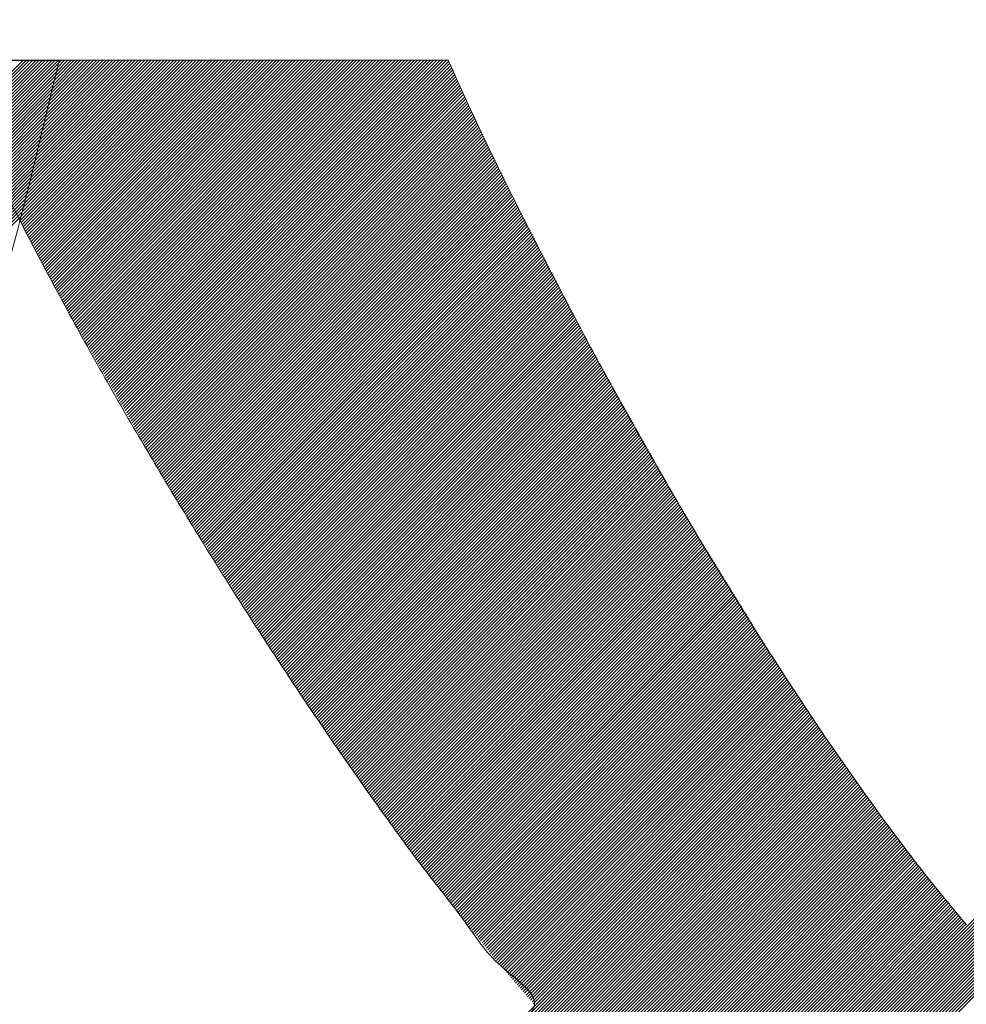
# Model space of a CAD drawing. Header units: millimetres. Extents: x 0 to 1300, y 0 to 891.
# Tile 67 of 133: x 179.21 to 181.84, y 621.88 to 624.61. Entities that reach past the tile are written whole.
import ezdxf

# ---------------------------------------------------------------- set-up
doc = ezdxf.new("R2010")
doc.units = ezdxf.units.MM
doc.header["$LTSCALE"] = 0.545669
doc.layers.add('NoLayerName_001', color=7, linetype='Continuous')
doc.layers.add('NoLayerName_002', color=7, linetype='Continuous')

# ---------------------------------------------------------------- blocks, each defined once
blk = doc.blocks.new('JZB_0013')
at = {"layer": 'NoLayerName_002', "color": 7, "linetype": 'Continuous', "lineweight": 25}
for p, q in [((15.2196, 4.8402), (13.4601, 3.0808)), ((15.2285, 4.8402), (13.469, 3.0808)), ((15.2374, 4.8402), (13.4779, 3.0808)), ((15.2463, 4.8402), (13.4868, 3.0808)), ((15.2552, 4.8402), (13.4957, 3.0808)), ((15.2641, 4.8402), (13.5046, 3.0808)), ((15.273, 4.8402), (13.5135, 3.0808)), ((15.2819, 4.8402), (13.5224, 3.0808)), ((15.2908, 4.8402), (13.5313, 3.0808)), ((15.2997, 4.8402), (13.5403, 3.0808)), ((15.3086, 4.8402), (13.5492, 3.0808)), ((15.3176, 4.8402), (13.5581, 3.0808)), ((15.2108, 4.8403), (15.2106, 4.8402)), ((15.6562, 4.8403), (15.2116, 4.3957)), ((15.6473, 4.8403), (15.2135, 4.4066)), ((15.6651, 4.8403), (15.2146, 4.3899)), ((15.6384, 4.8403), (15.2166, 4.4186)), ((15.674, 4.8403), (15.2177, 4.3841)), ((15.2197, 4.8403), (15.2196, 4.8402)), ((15.6295, 4.8403), (15.2197, 4.4306)), ((15.6829, 4.8403), (15.2208, 4.3782)), ((15.6205, 4.8403), (15.2228, 4.4426)), ((15.6918, 4.8403), (15.2239, 4.3724)), ((15.6116, 4.8403), (15.2259, 4.4546)), ((15.7007, 4.8403), (15.2269, 4.3665)), ((15.2286, 4.8403), (15.2285, 4.8402)), ((15.6027, 4.8403), (15.229, 4.4667)), ((15.7096, 4.8403), (15.23, 4.3607)), ((15.5938, 4.8403), (15.2321, 4.4787)), ((15.7185, 4.8403), (15.2331, 4.3549)), ((15.5849, 4.8403), (15.2352, 4.4907)), ((15.7274, 4.8403), (15.2362, 4.349)), ((15.2375, 4.8403), (15.2374, 4.8402)), ((15.576, 4.8403), (15.2384, 4.5027)), ((15.7364, 4.8403), (15.2392, 4.3432)), ((15.5671, 4.8403), (15.2415, 4.5147)), ((15.7453, 4.8403), (15.2423, 4.3374)), ((15.5582, 4.8403), (15.2446, 4.5267)), ((15.7542, 4.8403), (15.2454, 4.3315)), ((15.2464, 4.8403), (15.2463, 4.8402)), ((15.5493, 4.8403), (15.2477, 4.5387)), ((15.7631, 4.8403), (15.2485, 4.3257)), ((15.5404, 4.8403), (15.2506, 4.5505)), ((15.772, 4.8403), (15.2515, 4.3199)), ((15.5315, 4.8403), (15.2534, 4.5623)), ((15.7809, 4.8403), (15.2546, 4.314)), ((15.2553, 4.8403), (15.2552, 4.8402)), ((15.5226, 4.8403), (15.2562, 4.574)), ((15.7898, 4.8403), (15.2577, 4.3082)), ((15.5136, 4.8403), (15.259, 4.5857)), ((15.7987, 4.8403), (15.2608, 4.3024)), ((15.5047, 4.8403), (15.2619, 4.5975)), ((15.8076, 4.8403), (15.2638, 4.2965)), ((15.2642, 4.8403), (15.2641, 4.8402)), ((15.4958, 4.8403), (15.2647, 4.6092)), ((15.8165, 4.8403), (15.2669, 4.2907)), ((15.4869, 4.8403), (15.2675, 4.6209)), ((15.8254, 4.8403), (15.27, 4.2849)), ((15.478, 4.8403), (15.2703, 4.6327)), ((15.8343, 4.8403), (15.273, 4.279)), ((15.2731, 4.8403), (15.273, 4.8402)), ((15.4691, 4.8403), (15.2731, 4.6444)), ((15.4602, 4.8403), (15.276, 4.6561)), ((15.8433, 4.8403), (15.2761, 4.2732)), ((15.4513, 4.8403), (15.2788, 4.6678)), ((15.8522, 4.8403), (15.2792, 4.2674)), ((15.4424, 4.8403), (15.2816, 4.6796)), ((15.282, 4.8403), (15.2819, 4.8402)), ((15.8611, 4.8403), (15.2823, 4.2615)), ((15.4335, 4.8403), (15.2844, 4.6913)), ((15.87, 4.8403), (15.2853, 4.2557)), ((15.4246, 4.8403), (15.2872, 4.703)), ((15.8789, 4.8403), (15.2884, 4.2499)), ((15.4157, 4.8403), (15.2901, 4.7148)), ((15.2909, 4.8403), (15.2908, 4.8402)), ((15.8878, 4.8403), (15.2915, 4.244)), ((15.4067, 4.8403), (15.2929, 4.7265)), ((15.8967, 4.8403), (15.2946, 4.2382)), ((15.3978, 4.8403), (15.2957, 4.7382)), ((15.9056, 4.8403), (15.2976, 4.2324)), ((15.3889, 4.8403), (15.2985, 4.7499)), ((15.2998, 4.8403), (15.2997, 4.8402)), ((15.9145, 4.8403), (15.3007, 4.2265)), ((15.38, 4.8403), (15.3014, 4.7617)), ((15.9234, 4.8403), (15.3038, 4.2207)), ((15.3711, 4.8403), (15.3042, 4.7734)), ((15.9323, 4.8403), (15.3069, 4.2149)), ((15.3622, 4.8403), (15.307, 4.7851)), ((15.3088, 4.8403), (15.3086, 4.8402)), ((15.3533, 4.8403), (15.3098, 4.7969)), ((15.9413, 4.8403), (15.3099, 4.209)), ((15.3444, 4.8403), (15.3126, 4.8086)), ((15.9502, 4.8403), (15.313, 4.2032)), ((15.3355, 4.8403), (15.3155, 4.8203)), ((15.9591, 4.8403), (15.3161, 4.1974)), ((15.3177, 4.8403), (15.3176, 4.8402)), ((15.3266, 4.8403), (15.3183, 4.8321)), ((15.968, 4.8403), (15.3192, 4.1915)), ((15.9769, 4.8403), (15.3222, 4.1857)), ((15.9858, 4.8403), (15.3253, 4.1799)), ((15.9947, 4.8403), (15.3284, 4.174)), ((16.0036, 4.8403), (15.3315, 4.1682)), ((16.0125, 4.8403), (15.3345, 4.1624)), ((16.0214, 4.8403), (15.3376, 4.1566)), ((16.0303, 4.8403), (15.3409, 4.1509)), ((16.0392, 4.8403), (15.3442, 4.1453)), ((16.0482, 4.8403), (15.3474, 4.1396)), ((16.0571, 4.8403), (15.3507, 4.1339)), ((16.066, 4.8403), (15.3539, 4.1283)), ((16.0749, 4.8403), (15.3572, 4.1226)), ((16.0838, 4.8403), (15.3604, 4.117)), ((16.0927, 4.8403), (15.3637, 4.1113)), ((16.1016, 4.8403), (15.3669, 4.1057)), ((16.1105, 4.8403), (15.3702, 4.1)), ((16.1194, 4.8403), (15.3734, 4.0943)), ((16.1283, 4.8403), (15.3767, 4.0887)), ((16.1372, 4.8403), (15.3799, 4.083)), ((16.1461, 4.8403), (15.3832, 4.0774)), ((16.1551, 4.8403), (15.3864, 4.0717)), ((16.164, 4.8403), (15.3897, 4.0661)), ((16.1729, 4.8403), (15.3929, 4.0604)), ((16.1818, 4.8403), (15.3962, 4.0547)), ((16.1907, 4.8403), (15.3994, 4.0491)), ((16.1996, 4.8403), (15.4027, 4.0434)), ((16.2085, 4.8403), (15.4059, 4.0378)), ((16.2174, 4.8403), (15.4092, 4.0321)), ((16.2263, 4.8403), (15.4124, 4.0265)), ((16.2352, 4.8403), (15.4157, 4.0208)), ((16.2441, 4.8403), (15.4189, 4.0152)), ((16.253, 4.8403), (15.4222, 4.0095)), ((16.262, 4.8403), (15.4255, 4.0038)), ((16.2709, 4.8403), (15.4287, 3.9982)), ((16.2798, 4.8403), (15.432, 3.9925)), ((16.2887, 4.8403), (15.4352, 3.9869)), ((16.2976, 4.8403), (15.4385, 3.9812)), ((16.3065, 4.8403), (15.4417, 3.9756)), ((16.3154, 4.8403), (15.445, 3.9699)), ((16.3243, 4.8403), (15.4482, 3.9642)), ((16.3332, 4.8403), (15.4515, 3.9586)), ((16.3421, 4.8403), (15.4547, 3.9529)), ((16.351, 4.8403), (15.458, 3.9473)), ((16.3599, 4.8403), (15.4612, 3.9416)), ((16.3689, 4.8403), (15.4645, 3.936)), ((16.3778, 4.8403), (15.4677, 3.9303)), ((16.3867, 4.8403), (15.471, 3.9247)), ((16.3956, 4.8403), (15.4742, 3.919)), ((16.4013, 4.8372), (15.4775, 3.9133)), ((15.3183, 4.8321), (13.567, 3.0808)), ((15.3155, 4.8203), (13.5759, 3.0808)), ((16.4041, 4.831), (15.4807, 3.9077)), ((16.4068, 4.8249), (15.484, 3.902)), ((16.4096, 4.8187), (15.4872, 3.8964)), ((16.4124, 4.8126), (15.4905, 3.8907)), ((15.307, 4.7851), (13.5778, 3.056)), ((15.3098, 4.7969), (13.5816, 3.0686)), ((15.3126, 4.8086), (13.5848, 3.0808)), ((16.4152, 4.8065), (15.4937, 3.8851)), ((16.418, 4.8004), (15.497, 3.8794)), ((16.4208, 4.7943), (15.5002, 3.8737)), ((16.4236, 4.7882), (15.5035, 3.8681)), ((16.4264, 4.7821), (15.5068, 3.8624)), ((15.3014, 4.7617), (13.5704, 3.0307)), ((15.3042, 4.7734), (13.5741, 3.0433)), ((16.4293, 4.776), (15.51, 3.8568)), ((16.4321, 4.7699), (15.5133, 3.8511)), ((16.4349, 4.7638), (15.5165, 3.8455)), ((16.4377, 4.7577), (15.5198, 3.8398)), ((15.2957, 4.7382), (13.5629, 3.0054)), ((15.2985, 4.7499), (13.5667, 3.0181)), ((16.4405, 4.7516), (15.523, 3.8341)), ((16.4433, 4.7455), (15.5263, 3.8285)), ((16.4461, 4.7394), (15.5295, 3.8228)), ((16.4489, 4.7333), (15.5328, 3.8172)), ((16.4517, 4.7272), (15.536, 3.8115)), ((15.2872, 4.703), (13.5518, 2.9676)), ((15.2901, 4.7148), (13.5555, 2.9802)), ((15.2929, 4.7265), (13.5592, 2.9928)), ((16.4545, 4.7211), (15.5393, 3.8059)), ((16.4574, 4.715), (15.5425, 3.8002)), ((16.4602, 4.7089), (15.5458, 3.7946)), ((16.463, 4.7029), (15.549, 3.7889)), ((15.2816, 4.6796), (13.5443, 2.9423)), ((15.2844, 4.6913), (13.548, 2.9549)), ((16.4659, 4.6969), (15.5523, 3.7832)), ((16.4688, 4.6909), (15.5555, 3.7776)), ((16.4717, 4.6848), (15.5588, 3.7719)), ((16.4746, 4.6788), (15.562, 3.7663)), ((16.4775, 4.6728), (15.5653, 3.7606)), ((15.276, 4.6561), (13.5369, 2.917)), ((15.2788, 4.6678), (13.5406, 2.9297)), ((16.4804, 4.6668), (15.5685, 3.755)), ((16.4833, 4.6608), (15.5718, 3.7493)), ((16.4862, 4.6548), (15.575, 3.7436)), ((16.489, 4.6487), (15.5783, 3.738)), ((15.2675, 4.6209), (13.5257, 2.8791)), ((15.2703, 4.6327), (13.5294, 2.8918)), ((15.2731, 4.6444), (13.5332, 2.9044)), ((16.4919, 4.6427), (15.5816, 3.7323)), ((16.4948, 4.6367), (15.5848, 3.7267)), ((16.4977, 4.6307), (15.5881, 3.721)), ((16.5006, 4.6247), (15.5913, 3.7154)), ((16.5035, 4.6187), (15.5946, 3.7097)), ((15.2619, 4.5975), (13.5183, 2.8539)), ((15.2647, 4.6092), (13.522, 2.8665)), ((16.5064, 4.6126), (15.5978, 3.7041)), ((16.5093, 4.6066), (15.6011, 3.6984)), ((16.5122, 4.6006), (15.6043, 3.6927)), ((16.5151, 4.5946), (15.6076, 3.6871)), ((15.2562, 4.574), (13.5108, 2.8286)), ((15.259, 4.5857), (13.5145, 2.8412)), ((16.518, 4.5886), (15.6108, 3.6814)), ((16.5208, 4.5825), (15.6141, 3.6758)), ((16.5237, 4.5765), (15.6173, 3.6701)), ((16.5266, 4.5705), (15.6206, 3.6645)), ((16.5295, 4.5645), (15.6238, 3.6588)), ((15.2477, 4.5387), (13.4997, 2.7907)), ((15.2506, 4.5505), (13.5034, 2.8033)), ((15.2534, 4.5623), (13.5071, 2.816)), ((16.5324, 4.5585), (15.6271, 3.6531)), ((16.5353, 4.5525), (15.6303, 3.6475)), ((16.5382, 4.5464), (15.6336, 3.6418)), ((16.5411, 4.5404), (15.637, 3.6363)), ((15.2415, 4.5147), (13.4922, 2.7655)), ((15.2446, 4.5267), (13.4959, 2.7781)), ((16.544, 4.5344), (15.6404, 3.6309)), ((16.5469, 4.5284), (15.6439, 3.6254)), ((16.5498, 4.5224), (15.6473, 3.62)), ((16.5526, 4.5164), (15.6508, 3.6145)), ((16.5555, 4.5103), (15.6543, 3.609)), ((15.2352, 4.4907), (13.4848, 2.7402)), ((15.2384, 4.5027), (13.4885, 2.7528)), ((16.5584, 4.5043), (15.6577, 3.6036)), ((16.5613, 4.4983), (15.6612, 3.5981)), ((16.5642, 4.4923), (15.6646, 3.5927)), ((16.5672, 4.4864), (15.6681, 3.5872)), ((15.2259, 4.4546), (13.4731, 2.7018)), ((15.229, 4.4667), (13.477, 2.7147)), ((15.2321, 4.4787), (13.481, 2.7275)), ((16.5702, 4.4805), (15.6715, 3.5818)), ((16.5733, 4.4746), (15.675, 3.5763)), ((16.5763, 4.4687), (15.6784, 3.5709)), ((16.5793, 4.4629), (15.6819, 3.5654)), ((16.5824, 4.457), (15.6853, 3.5599)), ((15.2197, 4.4306), (13.4653, 2.6762)), ((15.2228, 4.4426), (13.4692, 2.689)), ((16.5854, 4.4511), (15.6888, 3.5545)), ((16.5884, 4.4452), (15.6922, 3.549)), ((16.5915, 4.4394), (15.6957, 3.5436)), ((16.5945, 4.4335), (15.6991, 3.5381)), ((16.5975, 4.4276), (15.7026, 3.5327)), ((15.2135, 4.4066), (13.4574, 2.6505)), ((15.2166, 4.4186), (13.4613, 2.6633)), ((16.6006, 4.4218), (15.706, 3.5272)), ((16.6036, 4.4159), (15.7095, 3.5218)), ((16.6066, 4.41), (15.7129, 3.5163)), ((16.6097, 4.4041), (15.7164, 3.5108)), ((16.6127, 4.3983), (15.7198, 3.5054)), ((16.6157, 4.3924), (15.7233, 3.4999)), ((16.6188, 4.3865), (15.7268, 3.4945)), ((16.6218, 4.3806), (15.7302, 3.489)), ((16.6249, 4.3748), (15.7337, 3.4836)), ((16.6279, 4.3689), (15.7371, 3.4781)), ((16.6309, 4.363), (15.7406, 3.4726)), ((16.634, 4.3571), (15.744, 3.4672)), ((16.637, 4.3513), (15.7475, 3.4617)), ((16.64, 4.3454), (15.7509, 3.4563)), ((16.6431, 4.3395), (15.7544, 3.4508)), ((16.6461, 4.3336), (15.7578, 3.4454)), ((16.6491, 4.3278), (15.7613, 3.4399)), ((16.6522, 4.3219), (15.7647, 3.4345)), ((16.6552, 4.316), (15.7682, 3.429)), ((16.6582, 4.3101), (15.7716, 3.4235)), ((16.6613, 4.3043), (15.7751, 3.4181)), ((16.6643, 4.2984), (15.7785, 3.4126)), ((16.6673, 4.2925), (15.782, 3.4072)), ((16.6704, 4.2866), (15.7854, 3.4017)), ((16.6734, 4.2808), (15.7889, 3.3963)), ((16.6764, 4.2749), (15.7923, 3.3908)), ((16.6795, 4.269), (15.7958, 3.3854)), ((16.6825, 4.2631), (15.7993, 3.3799)), ((16.6855, 4.2573), (15.8027, 3.3744)), ((16.6886, 4.2514), (15.8062, 3.369)), ((16.6916, 4.2455), (15.8096, 3.3635)), ((16.6946, 4.2396), (15.8131, 3.3581)), ((16.6977, 4.2338), (15.8165, 3.3526)), ((16.7007, 4.2279), (15.82, 3.3472)), ((16.7037, 4.222), (15.8234, 3.3417)), ((16.7068, 4.2162), (15.8269, 3.3362)), ((16.7098, 4.2103), (15.8303, 3.3308)), ((16.7128, 4.2044), (15.8338, 3.3253)), ((16.7159, 4.1985), (15.8372, 3.3199)), ((16.7189, 4.1927), (15.8407, 3.3144)), ((16.7219, 4.1868), (15.8441, 3.309)), ((16.725, 4.1809), (15.8476, 3.3035)), ((16.728, 4.175), (15.851, 3.2981)), ((16.731, 4.1692), (15.8545, 3.2926)), ((16.7341, 4.1633), (15.8579, 3.2871)), ((16.7371, 4.1574), (15.8614, 3.2817)), ((16.7402, 4.1515), (15.8648, 3.2762)), ((16.7432, 4.1457), (15.8683, 3.2708)), ((16.7462, 4.1398), (15.8718, 3.2653)), ((16.7493, 4.1339), (15.8752, 3.2599)), ((16.7523, 4.128), (15.8787, 3.2544)), ((16.7553, 4.1222), (15.8821, 3.249)), ((16.7584, 4.1163), (15.8856, 3.2435)), ((16.7614, 4.1104), (15.889, 3.238)), ((16.7644, 4.1045), (15.8925, 3.2326)), ((16.7675, 4.0987), (15.8959, 3.2271)), ((16.7705, 4.0928), (15.8994, 3.2217)), ((16.7735, 4.0869), (15.9028, 3.2162)), ((16.7766, 4.081), (15.9063, 3.2108)), ((16.7796, 4.0752), (15.9097, 3.2053)), ((16.7826, 4.0693), (15.9132, 3.1998)), ((16.7857, 4.0634), (15.9166, 3.1944)), ((16.7887, 4.0575), (15.9201, 3.1889)), ((16.7917, 4.0517), (15.9235, 3.1835)), ((16.7948, 4.0458), (15.927, 3.178)), ((16.7979, 4.04), (15.9304, 3.1726)), ((16.8011, 4.0343), (15.9339, 3.1671)), ((16.8043, 4.0286), (15.9374, 3.1617)), ((16.8075, 4.0229), (15.9408, 3.1562)), ((16.8107, 4.0172), (15.9443, 3.1507)), ((16.8139, 4.0115), (15.9477, 3.1453)), ((16.8171, 4.0058), (15.9513, 3.14)), ((16.8203, 4.0001), (15.9549, 3.1347)), ((16.8236, 3.9944), (15.9585, 3.1294)), ((16.8268, 3.9887), (15.9621, 3.124)), ((16.83, 3.983), (15.9657, 3.1187)), ((16.8332, 3.9773), (15.9693, 3.1134)), ((16.8364, 3.9716), (15.9729, 3.1081)), ((16.8396, 3.9659), (15.9765, 3.1028)), ((16.8428, 3.9602), (15.9801, 3.0975)), ((16.846, 3.9545), (15.9837, 3.0922)), ((16.8492, 3.9488), (15.9873, 3.0869)), ((16.8524, 3.9431), (15.9909, 3.0816)), ((16.8557, 3.9374), (15.9945, 3.0762)), ((16.8589, 3.9317), (15.9981, 3.0709)), ((16.8621, 3.926), (16.0017, 3.0656)), ((16.8653, 3.9203), (16.0053, 3.0603)), ((16.8685, 3.9146), (16.0089, 3.055)), ((16.8717, 3.9089), (16.0125, 3.0497)), ((16.8749, 3.9032), (16.0161, 3.0444)), ((16.8781, 3.8975), (16.0197, 3.0391)), ((16.8813, 3.8918), (16.0233, 3.0338)), ((16.8846, 3.8862), (16.0268, 3.0284)), ((16.8878, 3.8805), (16.0304, 3.0231)), ((16.891, 3.8748), (16.034, 3.0178)), ((16.8942, 3.8691), (16.0376, 3.0125)), ((16.8974, 3.8634), (16.0412, 3.0072)), ((16.9006, 3.8577), (16.0448, 3.0019)), ((16.9038, 3.852), (16.0484, 2.9966)), ((16.907, 3.8463), (16.052, 2.9913)), ((16.9102, 3.8406), (16.0556, 2.986)), ((16.9135, 3.8349), (16.0592, 2.9806)), ((16.9167, 3.8292), (16.0628, 2.9753)), ((16.9199, 3.8235), (16.0664, 2.97)), ((16.9231, 3.8178), (16.07, 2.9647)), ((16.9263, 3.8121), (16.0736, 2.9594)), ((16.9295, 3.8064), (16.0772, 2.9541)), ((16.9327, 3.8007), (16.0808, 2.9488)), ((16.9359, 3.795), (16.0844, 2.9435)), ((16.9391, 3.7893), (16.088, 2.9382)), ((16.9423, 3.7836), (16.0916, 2.9328)), ((16.9456, 3.7779), (16.0952, 2.9275)), ((16.9488, 3.7722), (16.0988, 2.9222)), ((16.952, 3.7665), (16.1024, 2.9169)), ((16.9552, 3.7608), (16.1061, 2.9117)), ((16.9584, 3.7551), (16.1098, 2.9065)), ((16.9616, 3.7494), (16.1135, 2.9013)), ((16.9648, 3.7437), (16.1172, 2.8961)), ((16.968, 3.738), (16.1209, 2.8908)), ((16.9712, 3.7323), (16.1246, 2.8856)), ((16.9745, 3.7266), (16.1283, 2.8804)), ((16.9777, 3.7209), (16.132, 2.8752)), ((16.9809, 3.7152), (16.1357, 2.87)), ((16.9841, 3.7095), (16.1394, 2.8648)), ((16.9873, 3.7038), (16.1431, 2.8596)), ((16.9905, 3.6981), (16.1468, 2.8544)), ((16.9937, 3.6924), (16.1505, 2.8492)), ((16.9969, 3.6867), (16.1542, 2.844)), ((17.0001, 3.681), (16.1579, 2.8388)), ((17.0034, 3.6753), (16.1616, 2.8336)), ((17.0066, 3.6696), (16.1653, 2.8284)), ((17.0098, 3.6639), (16.169, 2.8232)), ((19.0397, 3.6361), (15.4442, 0.0405)), ((17.013, 3.6582), (16.1727, 2.8179)), ((17.0162, 3.6525), (16.1764, 2.8127)), ((17.0194, 3.6468), (16.1801, 2.8075)), ((17.0226, 3.6411), (16.1838, 2.8023)), ((17.0258, 3.6355), (16.1875, 2.7971)), ((19.0397, 3.6272), (15.4531, 0.0405)), ((19.0397, 3.6182), (15.462, 0.0405)), ((19.0397, 3.6093), (15.4709, 0.0405)), ((17.029, 3.6298), (16.1912, 2.7919)), ((17.0322, 3.6241), (16.1949, 2.7867)), ((17.0355, 3.6184), (16.1986, 2.7815)), ((17.0387, 3.6127), (16.2023, 2.7763)), ((17.0419, 3.607), (16.206, 2.7711)), ((19.0397, 3.6004), (15.4798, 0.0405)), ((19.0397, 3.5915), (15.4887, 0.0405)), ((19.0397, 3.5826), (15.4976, 0.0405)), ((17.0451, 3.6013), (16.2097, 2.7659)), ((17.0483, 3.5956), (16.2134, 2.7607)), ((17.0515, 3.5899), (16.2171, 2.7555)), ((17.0549, 3.5844), (16.2208, 2.7502)), ((19.0397, 3.5737), (15.5065, 0.0405)), ((19.0397, 3.5648), (15.5154, 0.0405)), ((19.0397, 3.5559), (15.5243, 0.0405)), ((17.0583, 3.5789), (16.2245, 2.745)), ((17.0617, 3.5734), (16.2282, 2.7398)), ((17.0651, 3.5678), (16.2319, 2.7346)), ((17.0685, 3.5623), (16.2356, 2.7294)), ((17.0719, 3.5568), (16.2393, 2.7242)), ((19.0397, 3.547), (15.5332, 0.0405)), ((19.0397, 3.5381), (15.5421, 0.0405)), ((19.0397, 3.5292), (15.5511, 0.0405)), ((17.0753, 3.5513), (16.243, 2.719)), ((17.0787, 3.5458), (16.2467, 2.7138)), ((17.0821, 3.5403), (16.2504, 2.7086)), ((17.0855, 3.5348), (16.2541, 2.7034)), ((17.0889, 3.5292), (16.2579, 2.6983)), ((19.0397, 3.5203), (15.56, 0.0405)), ((19.0397, 3.5113), (15.5689, 0.0405)), ((19.0397, 3.5024), (15.5778, 0.0405)), ((17.0923, 3.5237), (16.2617, 2.6932)), ((17.0957, 3.5182), (16.2656, 2.6881)), ((17.0991, 3.5127), (16.2694, 2.683)), ((17.1025, 3.5072), (16.2732, 2.6779)), ((17.1059, 3.5017), (16.277, 2.6728)), ((19.0397, 3.4935), (15.5867, 0.0405)), ((19.0397, 3.4846), (15.5956, 0.0405)), ((19.0397, 3.4757), (15.6045, 0.0405)), ((17.1092, 3.4962), (16.2808, 2.6677)), ((17.1126, 3.4906), (16.2847, 2.6627)), ((17.116, 3.4851), (16.2885, 2.6576)), ((17.1194, 3.4796), (16.2923, 2.6525)), ((17.1228, 3.4741), (16.2961, 2.6474)), ((19.0397, 3.4668), (15.6134, 0.0405)), ((19.0397, 3.4579), (15.6223, 0.0405)), ((19.0397, 3.449), (15.6312, 0.0405)), ((17.1262, 3.4686), (16.2999, 2.6423)), ((17.1296, 3.4631), (16.3037, 2.6372)), ((17.133, 3.4576), (16.3076, 2.6321)), ((17.1364, 3.4521), (16.3114, 2.627)), ((17.1398, 3.4465), (16.3152, 2.6219)), ((19.0397, 3.4401), (15.6401, 0.0405)), ((19.0397, 3.4312), (15.649, 0.0405)), ((19.0397, 3.4223), (15.658, 0.0405)), ((17.1432, 3.441), (16.319, 2.6169)), ((17.1466, 3.4355), (16.3228, 2.6118)), ((17.15, 3.43), (16.3267, 2.6067)), ((17.1534, 3.4245), (16.3305, 2.6016)), ((17.1568, 3.419), (16.3343, 2.5965)), ((17.1602, 3.4135), (16.3381, 2.5914)), ((17.1636, 3.4079), (16.3419, 2.5863)), ((17.167, 3.4024), (16.3458, 2.5812)), ((17.1703, 3.3969), (16.3496, 2.5761)), ((17.1737, 3.3914), (16.3534, 2.571)), ((17.1771, 3.3859), (16.3572, 2.566)), ((17.1805, 3.3804), (16.361, 2.5609)), ((17.1839, 3.3749), (16.3648, 2.5558)), ((17.1873, 3.3693), (16.3687, 2.5507)), ((17.1907, 3.3638), (16.3725, 2.5456)), ((17.1941, 3.3583), (16.3763, 2.5405)), ((17.1975, 3.3528), (16.3801, 2.5354)), ((17.2009, 3.3473), (16.3839, 2.5303)), ((17.2043, 3.3418), (16.3878, 2.5252)), ((17.2077, 3.3363), (16.3916, 2.5201)), ((17.2111, 3.3307), (16.3954, 2.5151)), ((17.2145, 3.3252), (16.3993, 2.51)), ((17.2179, 3.3197), (16.4032, 2.5051)), ((17.2213, 3.3142), (16.4072, 2.5001)), ((17.2247, 3.3087), (16.4112, 2.4952)), ((17.2281, 3.3032), (16.4151, 2.4903)), ((17.2314, 3.2977), (16.4191, 2.4853)), ((17.2348, 3.2921), (16.4231, 2.4804)), ((17.2382, 3.2866), (16.427, 2.4754)), ((17.2416, 3.2811), (16.431, 2.4705)), ((17.245, 3.2756), (16.4349, 2.4655)), ((17.2484, 3.2701), (16.4389, 2.4606)), ((17.2518, 3.2646), (16.4429, 2.4556)), ((17.2552, 3.2591), (16.4468, 2.4507)), ((17.2586, 3.2535), (16.4508, 2.4457)), ((17.262, 3.248), (16.4548, 2.4408)), ((17.2654, 3.2425), (16.4587, 2.4359)), ((17.2688, 3.237), (16.4627, 2.4309)), ((17.2722, 3.2315), (16.4667, 2.426)), ((17.2756, 3.226), (16.4706, 2.421)), ((17.279, 3.2205), (16.4746, 2.4161)), ((17.2824, 3.2149), (16.4785, 2.4111)), ((17.2858, 3.2094), (16.4825, 2.4062)), ((17.2892, 3.2039), (16.4865, 2.4012)), ((17.2925, 3.1984), (16.4904, 2.3963)), ((17.2959, 3.1929), (16.4944, 2.3914)), ((17.2993, 3.1874), (16.4984, 2.3864)), ((17.3027, 3.1819), (16.5023, 2.3815)), ((17.3061, 3.1763), (16.5063, 2.3765)), ((17.3095, 3.1708), (16.5103, 2.3716)), ((17.3129, 3.1653), (16.5142, 2.3666)), ((17.3163, 3.1598), (16.5182, 2.3617)), ((17.3198, 3.1544), (16.5221, 2.3567)), ((17.3234, 3.1491), (16.5261, 2.3518)), ((17.3269, 3.1437), (16.5301, 2.3468)), ((17.3305, 3.1384), (16.5342, 2.342)), ((17.334, 3.133), (16.5383, 2.3372)), ((17.3376, 3.1276), (16.5424, 2.3324)), ((17.3411, 3.1223), (16.5465, 2.3276)), ((17.3447, 3.1169), (16.5506, 2.3228)), ((17.3483, 3.1116), (16.5547, 2.318)), ((17.3518, 3.1062), (16.5588, 2.3132)), ((17.3554, 3.1009), (16.5629, 2.3084)), ((17.3589, 3.0955), (16.567, 2.3036)), ((17.3625, 3.0902), (16.5711, 2.2988)), ((17.366, 3.0848), (16.5752, 2.294)), ((17.3696, 3.0794), (16.5793, 2.2892)), ((17.3731, 3.0741), (16.5834, 2.2843)), ((17.3767, 3.0687), (16.5875, 2.2795)), ((17.3802, 3.0634), (16.5916, 2.2747)), ((17.3838, 3.058), (16.5958, 2.27)), ((17.3873, 3.0527), (16.5999, 2.2653)), ((17.3909, 3.0473), (16.6041, 2.2606)), ((17.3944, 3.0419), (16.6083, 2.2558)), ((17.398, 3.0366), (16.6125, 2.2511)), ((17.4015, 3.0312), (16.6167, 2.2464)), ((17.4051, 3.0259), (16.6209, 2.2417)), ((17.4086, 3.0205), (16.6251, 2.237)), ((17.4122, 3.0152), (16.6293, 2.2323)), ((17.4157, 3.0098), (16.6336, 2.2276)), ((17.4335, 2.983), (16.3338, 1.8833)), ((17.43, 2.9884), (16.3837, 1.9421)), ((17.4264, 2.9937), (16.453, 2.0203)), ((17.4228, 2.9991), (16.5388, 2.115)), ((17.4193, 3.0045), (16.6364, 2.2216)), ((17.455, 2.951), (16.0896, 1.5857)), ((17.4513, 2.9563), (16.1232, 1.6281)), ((17.4477, 2.9616), (16.1619, 1.6758)), ((17.4442, 2.967), (16.2006, 1.7234)), ((17.4406, 2.9723), (16.2393, 1.771)), ((17.4371, 2.9777), (16.2839, 1.8245)), ((17.4733, 2.9249), (15.9374, 1.389)), ((17.4697, 2.9301), (15.9626, 1.423)), ((17.466, 2.9353), (15.9939, 1.4632)), ((17.4623, 2.9406), (16.0258, 1.504)), ((17.4586, 2.9458), (16.0577, 1.5449)), ((17.4917, 2.8987), (15.8116, 1.2186)), ((17.4881, 2.9039), (15.8368, 1.2527)), ((17.4844, 2.9092), (15.8619, 1.2867)), ((17.4807, 2.9144), (15.8871, 1.3208)), ((17.477, 2.9196), (15.9123, 1.3549)), ((17.5101, 2.8726), (15.6857, 1.0482)), ((17.5064, 2.8778), (15.7109, 1.0823)), ((17.5028, 2.883), (15.7361, 1.1163)), ((17.4991, 2.8882), (15.7613, 1.1504)), ((17.4954, 2.8935), (15.7864, 1.1845)), ((17.5285, 2.8464), (15.5848, 0.9027)), ((17.5248, 2.8516), (15.6038, 0.9306)), ((17.5211, 2.8569), (15.6228, 0.9585)), ((17.5175, 2.8621), (15.6418, 0.9864)), ((17.5138, 2.8673), (15.6608, 1.0143)), ((17.5506, 2.815), (15.4708, 0.7352)), ((17.5469, 2.8202), (15.4898, 0.7631)), ((17.5432, 2.8255), (15.5088, 0.791)), ((17.5395, 2.8307), (15.5278, 0.819)), ((17.5358, 2.8359), (15.5468, 0.8469)), ((17.5322, 2.8412), (15.5658, 0.8748)), ((17.5689, 2.7888), (15.3758, 0.5957)), ((17.5653, 2.7941), (15.3948, 0.6236)), ((17.5616, 2.7993), (15.4138, 0.6515)), ((17.5579, 2.8045), (15.4328, 0.6794)), ((17.5542, 2.8098), (15.4518, 0.7073)), ((17.5875, 2.7628), (15.2975, 0.4729)), ((17.5836, 2.7679), (15.3128, 0.4971)), ((17.58, 2.7731), (15.3282, 0.5213)), ((17.5763, 2.7784), (15.3435, 0.5456)), ((17.5726, 2.7836), (15.3588, 0.5698)), ((17.6066, 2.7374), (15.2222, 0.3531)), ((17.6028, 2.7425), (15.2361, 0.3759)), ((17.5989, 2.7476), (15.2515, 0.4001)), ((17.5951, 2.7527), (15.2668, 0.4244)), ((17.5913, 2.7578), (15.2822, 0.4486)), ((17.6295, 2.7069), (15.1436, 0.221)), ((17.6257, 2.712), (15.1567, 0.243)), ((17.6219, 2.7171), (15.1698, 0.265)), ((17.6181, 2.7222), (15.1829, 0.287)), ((17.6142, 2.7272), (15.196, 0.309)), ((17.6104, 2.7323), (15.2091, 0.331)), ((17.6487, 2.6815), (15.0813, 0.1141)), ((17.6448, 2.6866), (15.0928, 0.1345)), ((17.641, 2.6917), (15.1044, 0.155)), ((17.6372, 2.6967), (15.1175, 0.177)), ((17.6334, 2.7018), (15.1305, 0.199)), ((17.6639, 2.6611), (15.0433, 0.0405)), ((17.6601, 2.6662), (15.0468, 0.0529)), ((17.6678, 2.6561), (15.0522, 0.0405)), ((17.6563, 2.6713), (15.0583, 0.0733)), ((17.6716, 2.651), (15.0611, 0.0405)), ((17.6525, 2.6764), (15.0698, 0.0937)), ((17.6754, 2.6459), (15.07, 0.0405)), ((17.6792, 2.6408), (15.0789, 0.0405)), ((17.6831, 2.6357), (15.0878, 0.0405)), ((17.6869, 2.6306), (15.0967, 0.0405)), ((17.6907, 2.6256), (15.1056, 0.0405)), ((17.6945, 2.6205), (15.1145, 0.0405)), ((17.6984, 2.6154), (15.1234, 0.0405)), ((17.7022, 2.6103), (15.1324, 0.0405)), ((17.706, 2.6052), (15.1413, 0.0405)), ((17.7098, 2.6001), (15.1502, 0.0405)), ((17.7137, 2.5951), (15.1591, 0.0405)), ((17.7177, 2.5901), (15.168, 0.0405)), ((17.7217, 2.5852), (15.1769, 0.0405)), ((17.7257, 2.5803), (15.1858, 0.0405)), ((17.7297, 2.5754), (15.1947, 0.0405)), ((17.7337, 2.5705), (15.2036, 0.0405)), ((17.7377, 2.5656), (15.2125, 0.0405)), ((17.7417, 2.5607), (15.2214, 0.0405)), ((17.7457, 2.5558), (15.2303, 0.0405)), ((17.7497, 2.5509), (15.2393, 0.0405)), ((17.7537, 2.546), (15.2482, 0.0405)), ((17.7577, 2.5411), (15.2571, 0.0405)), ((17.7617, 2.5362), (15.266, 0.0405)), ((17.7657, 2.5313), (15.2749, 0.0405)), ((17.7697, 2.5264), (15.2838, 0.0405)), ((17.7737, 2.5215), (15.2927, 0.0405)), ((17.7777, 2.5166), (15.3016, 0.0405)), ((17.7817, 2.5117), (15.3105, 0.0405)), ((17.7858, 2.5068), (15.3194, 0.0405)), ((17.7898, 2.5019), (15.3283, 0.0405)), ((17.7938, 2.497), (15.3372, 0.0405)), ((17.7978, 2.4921), (15.3462, 0.0405)), ((17.8018, 2.4872), (15.3551, 0.0405)), ((17.8058, 2.4823), (15.364, 0.0405)), ((17.8098, 2.4774), (15.3729, 0.0405)), ((17.8138, 2.4725), (15.3818, 0.0405)), ((17.8178, 2.4676), (15.3907, 0.0405)), ((17.8218, 2.4627), (15.3996, 0.0405)), ((17.8258, 2.4578), (15.4085, 0.0405)), ((17.8298, 2.4529), (15.4174, 0.0405)), ((17.8338, 2.4479), (15.4263, 0.0405)), ((17.8378, 2.443), (15.4352, 0.0405))]:
    blk.add_line(p, q, dxfattribs=at)
at = {"layer": 'NoLayerName_002', "color": 7, "linetype": 'Continuous', "lineweight": 13}
for points, knots in [([(13.6401, 0.0401), (13.6806, 0.1237), (13.7658, 0.296), (13.8884, 0.5666), (14.0135, 0.8544), (14.1389, 1.1577), (14.2643, 1.4739), (14.3886, 1.8008), (14.511, 2.136), (14.6307, 2.4772), (14.7468, 2.822), (14.8584, 3.168), (14.9648, 3.513), (15.065, 3.8546), (15.158, 4.1904), (15.244, 4.5179), (15.2947, 4.7342), (15.3203, 4.8402)], [0, 0, 0, 0, 0.278658, 0.576467, 0.891064, 1.220056, 1.561033, 1.911569, 2.269234, 2.631588, 2.996194, 3.360613, 3.72241, 4.079154, 4.428425, 4.767814, 5.094931, 5.094931, 5.094931, 5.094931]), ([(14.9997, 4.8403), (15.028, 4.7778), (15.0848, 4.6492), (15.1797, 4.4564), (15.2817, 4.2589), (15.3905, 4.059), (15.5045, 3.8585), (15.6223, 3.6592), (15.7427, 3.463), (15.8643, 3.2717), (15.9857, 3.0872), (16.1054, 2.9113), (16.2231, 2.7458), (16.3335, 2.5927), (16.4482, 2.4536), (16.5243, 2.3308), (16.6911, 2.2241), (16.5375, 2.1302), (16.4629, 2.0283), (16.3576, 1.9144), (16.2536, 1.7889), (16.1426, 1.6535), (16.0287, 1.5093), (15.9122, 1.3578), (15.7946, 1.2003), (15.6771, 1.0381), (15.5608, 0.8726), (15.447, 0.7052), (15.3368, 0.5373), (15.2317, 0.37), (15.1321, 0.2051), (15.0706, 0.0945), (15.0399, 0.0405)], [0, 0, 0, 0, 0.206044, 0.421627, 0.644636, 0.872917, 1.104287, 1.336546, 1.567479, 1.794862, 2.016465, 2.230057, 2.433409, 2.624299, 2.800518, 2.959882, 3.100255, 3.221978, 3.359738, 3.511806, 3.676426, 3.851836, 4.036266, 4.227942, 4.425094, 4.625954, 4.828758, 5.03175, 5.233186, 5.431334, 5.624483, 5.810948, 5.810948, 5.810948, 5.810948]), ([(17.8397, 2.4407), (17.8072, 2.4801), (17.739, 2.5608), (17.6398, 2.6906), (17.5381, 2.8302), (17.4352, 2.9788), (17.3316, 3.1351), (17.228, 3.2977), (17.1251, 3.4654), (17.0234, 3.637), (16.9236, 3.8111), (16.8263, 3.9865), (16.7323, 4.1618), (16.642, 4.3359), (16.5563, 4.5074), (16.4753, 4.6749), (16.4249, 4.786), (16.3999, 4.8403)], [0, 0, 0, 0, 0.153193, 0.316987, 0.490125, 0.671306, 0.859202, 1.052463, 1.249724, 1.449612, 1.650743, 1.851731, 2.051187, 2.247718, 2.439935, 2.626448, 2.805873, 2.805873, 2.805873, 2.805873])]:
    blk.add_open_spline(points, degree=3, knots=knots, dxfattribs=at)
for points in [[(15.3203, 4.8402), (15.1069, 4.8402), (14.6802, 4.8402), (14.2536, 4.8402), (14.0402, 4.8402)], [(16.3999, 4.8403), (16.1665, 4.8403), (15.6998, 4.8403), (15.233, 4.8403), (14.9997, 4.8403)]]:
    blk.add_open_spline(points, degree=3, dxfattribs=at)

msp = doc.modelspace()

# ---------------------------------------------------------------- linework, layer by layer
at = {"layer": 'NoLayerName_001', "color": 7, "linetype": 'Continuous', "lineweight": 25}
for radius, start, end in [(39.5, 318.33013, 270), (38, 319.68509, 270.71622)]:
    msp.add_arc((180, 622.1024), radius, start, end, dxfattribs=at)

# ---------------------------------------------------------------- block references
at = {"layer": 'NoLayerName_001'}
msp.add_blockref('JZB_0013', (164, 619.6618), dxfattribs=at)

doc.saveas('drawing.dxf')
